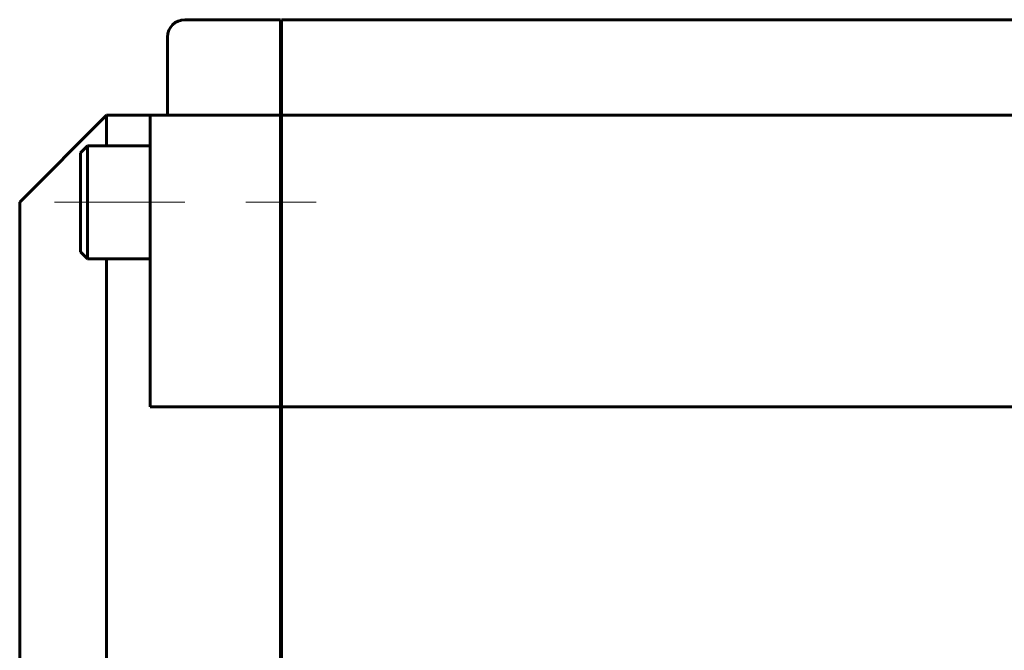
# Model space of a CAD drawing. Header units: millimetres. Extents: x 0 to 841, y 0 to 594.
# Tile 7 of 29: x 132 to 189, y 317 to 354. Entities that reach past the tile are written whole.
import ezdxf

# ---------------------------------------------------------------- set-up
doc = ezdxf.new("R2010")
doc.units = ezdxf.units.MM
doc.linetypes.add('K5LT_AXLED', pattern=[12, 7.5, -1.5, 1.5, -1.5])
doc.linetypes.add('K5LT_BASIC', pattern=[0])
doc.layers.add('Системный слой (1)', color=7, linetype='Continuous', true_color=0x6c6c6c)

# ---------------------------------------------------------------- blocks, each defined once
blk = doc.blocks.new('U16')
at = {"layer": 'Системный слой (1)', "color": 150, "linetype": 'K5LT_BASIC', "lineweight": 60, "true_color": 0x0080ff}
for p, q in [((132.44, 310.581), (132.44, 343.081)), ((132.44, 278.081), (132.44, 310.581))]:
    blk.add_line(p, q, dxfattribs=at)
blk = doc.blocks.new('U19')
at = {"layer": 'Системный слой (1)', "color": 150, "linetype": 'K5LT_BASIC', "lineweight": 60, "true_color": 0x0080ff}
for p, q in [((137.44, 346.331), (137.44, 348.081)), ((137.44, 310.581), (137.44, 339.831))]:
    blk.add_line(p, q, dxfattribs=at)

msp = doc.modelspace()

# ---------------------------------------------------------------- linework, layer by layer
at = {"layer": 'Системный слой (1)', "color": 150, "linetype": 'K5LT_BASIC', "lineweight": 60, "true_color": 0x0080ff}
for p, q in [((147.4397, 353.5806), (141.9397, 353.5806)), ((147.4397, 353.5806), (147.4397, 352.5806)), ((312.3897, 353.5806), (147.4897, 353.5806)), ((147.4897, 353.5806), (147.4897, 352.5806)), ((140.9397, 349.0806), (140.9397, 352.5806)), ((147.4397, 352.5806), (147.4397, 349.0806)), ((147.4897, 352.5806), (147.4897, 349.0806)), ((140.9397, 348.0806), (140.9397, 349.0806)), ((147.4397, 349.0806), (147.4397, 348.0806)), ((147.4897, 349.0806), (147.4897, 348.0806)), ((137.4397, 348.0806), (132.4397, 343.0806)), ((139.9397, 348.0806), (137.4397, 348.0806)), ((139.9397, 347.0806), (139.9397, 348.0806)), ((147.4397, 348.0806), (139.9397, 348.0806)), ((147.4397, 348.0806), (147.4397, 347.0806)), ((312.3897, 348.0806), (147.4897, 348.0806)), ((147.4897, 348.0806), (147.4897, 347.0806)), ((139.9397, 331.3095), (139.9397, 347.0806)), ((147.4397, 347.0806), (147.4397, 331.3095)), ((147.4897, 347.0806), (147.4897, 331.3095)), ((136.3397, 346.3306), (135.9397, 345.9306)), ((136.3397, 346.3306), (136.3397, 339.8306)), ((136.3397, 346.3306), (139.9397, 346.3306)), ((135.9397, 345.9306), (135.9397, 340.2306)), ((147.4897, 345.0806), (147.4397, 345.0806)), ((147.4897, 341.0806), (147.4397, 341.0806)), ((136.3397, 339.8306), (135.9397, 340.2306)), ((136.3397, 339.8306), (139.9397, 339.8306)), ((147.4397, 331.3095), (139.9397, 331.3095)), ((147.4397, 310.5806), (147.4397, 331.3095)), ((312.3897, 331.3095), (147.4897, 331.3095)), ((147.4897, 293.2729), (147.4897, 331.3095)), ((147.4897, 330.5806), (147.4397, 330.5806))]:
    msp.add_line(p, q, dxfattribs=at)
at = {"layer": 'Системный слой (1)', "color": 30, "linetype": 'K5LT_AXLED', "lineweight": 18, "true_color": 0xff8000}
for p, q in [((141.9397, 343.0806), (133.9397, 343.0806)), ((149.4897, 343.0806), (145.4397, 343.0806))]:
    msp.add_line(p, q, dxfattribs=at)
at = {"layer": 'Системный слой (1)', "color": 150, "linetype": 'K5LT_BASIC', "lineweight": 60, "true_color": 0x0080ff}
msp.add_arc((141.9397, 352.5806), 1, 90, 180, dxfattribs=at)

# ---------------------------------------------------------------- block references
at = {"layer": 'Системный слой (1)'}
for name in ['U19', 'U16']:
    msp.add_blockref(name, (0, 0), dxfattribs=at)

doc.saveas('drawing.dxf')
